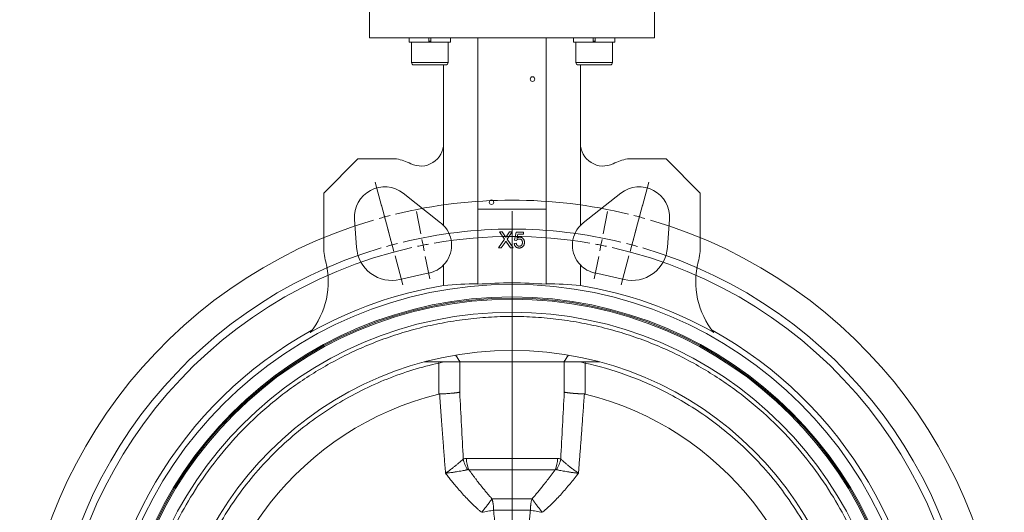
# Model space of a CAD drawing. Header units: millimetres. Extents: x 9 to 1131, y -444 to 1084.
# Tile 9 of 26: x 58 to 490, y 499 to 715. Entities that reach past the tile are written whole.
import ezdxf

# ---------------------------------------------------------------- set-up
doc = ezdxf.new("R2010")
doc.units = ezdxf.units.MM

# ---------------------------------------------------------------- blocks, each defined once
blk = doc.blocks.new('SW_CENTERMARKSYMBOL_0')
at = {"color": 0, "linetype": 'Continuous', "lineweight": 0}
for p, q in [((-1.29, 4.83), (-4.06, 15.17)), ((113.05, 4.83), (115.82, 15.17)), ((1.99, -7.44), (-1.4, 5.22)), ((109.77, -7.44), (113.16, 5.22)), ((0, 0), (-0.65, 2.41)), ((0, 0), (0.65, -2.41)), ((15.89, -7.48), (13.93, 2.33)), ((55.88, -203.54), (55.88, 2.5)), ((95.87, -7.48), (97.82, 2.33)), ((111.76, 0), (111.11, -2.41)), ((111.76, 0), (112.41, 2.41)), ((1.29, -4.83), (4.06, -15.17)), ((110.46, -4.83), (107.69, -15.17)), ((3.29, -12.27), (2.64, -9.85)), ((3.29, -12.27), (3.93, -14.68)), ((16.86, -12.39), (16.37, -9.93)), ((16.86, -12.39), (17.35, -14.84)), ((94.9, -12.39), (94.41, -14.84)), ((94.9, -12.39), (95.38, -9.93)), ((108.47, -12.27), (107.82, -14.68)), ((108.47, -12.27), (109.12, -9.85)), ((4.58, -17.1), (7.97, -29.75)), ((107.18, -17.1), (103.79, -29.75)), ((17.84, -17.29), (19.79, -27.1)), ((93.92, -17.29), (91.97, -27.1)), ((55.88, -208.54), (55.88, -206.04)), ((50.88, -208.54), (-155.16, -208.54)), ((55.88, -208.54), (53.38, -208.54)), ((55.88, -208.54), (55.88, -211.04)), ((55.88, -208.54), (58.38, -208.54)), ((60.88, -208.54), (266.92, -208.54)), ((55.88, -213.54), (55.88, -419.59)), ((4.58, -399.99), (7.97, -387.34)), ((107.18, -399.99), (103.79, -387.34)), ((17.84, -399.8), (19.79, -389.99)), ((93.92, -399.8), (91.97, -389.99)), ((1.29, -412.26), (4.06, -401.92)), ((3.29, -404.82), (2.64, -407.23)), ((3.29, -404.82), (3.93, -402.4)), ((16.86, -404.7), (16.37, -407.15)), ((16.86, -404.7), (17.35, -402.25)), ((94.9, -404.7), (94.41, -402.25)), ((94.9, -404.7), (95.38, -407.15)), ((110.46, -412.26), (107.69, -401.92)), ((108.47, -404.82), (107.82, -402.4)), ((108.47, -404.82), (109.12, -407.23)), ((1.99, -409.65), (-1.4, -422.3)), ((15.89, -409.6), (13.93, -419.41)), ((95.87, -409.6), (97.82, -419.41)), ((109.77, -409.65), (113.16, -422.3)), ((0, -417.09), (-0.65, -419.5)), ((0, -417.09), (0.65, -414.67)), ((111.76, -417.09), (111.11, -414.67)), ((111.76, -417.09), (112.41, -419.5)), ((-1.29, -421.92), (-4.06, -432.25)), ((113.05, -421.92), (115.82, -432.25))]:
    blk.add_line(p, q, dxfattribs=at)
for radius, start, end in [(215.9, 76.3269, 103.6731), (215.9, 104.3365, 105), (215.9, 75, 75.6635), (215.9, 106.3269, 253.6731), (215.9, 105, 105.6635), (215.9, 74.3365, 75), (215.9, 286.3269, 73.6731), (203.2, 76.4098, 103.5902), (200, 80.1824, 99.8176), (203.2, 105, 105.7049), (203.2, 104.2951, 105), (200, 101.25, 101.9662), (200, 100.5338, 101.25), (200, 78.75, 79.4662), (200, 78.0338, 78.75), (203.2, 75, 75.7049), (203.2, 74.2951, 75), (203.2, 106.4098, 253.5902), (200, 102.6824, 257.3176), (200, 282.6824, 77.3176), (203.2, 286.4098, 73.5902), (203.2, 254.2951, 255), (203.2, 255, 255.7049), (200, 258.0338, 258.75), (200, 258.75, 259.4662), (200, 260.1824, 279.8176), (200, 280.5338, 281.25), (200, 281.25, 281.9662), (203.2, 284.2951, 285), (203.2, 285, 285.7049), (203.2, 256.4098, 283.5902), (215.9, 254.3365, 255), (215.9, 255, 255.6635), (215.9, 256.3269, 283.6731), (215.9, 284.3365, 285), (215.9, 285, 285.6635)]:
    blk.add_arc((55.88, -208.54), radius, start, end, dxfattribs=at)

msp = doc.modelspace()

# ---------------------------------------------------------------- linework, layer by layer
at = {"color": 7, "linetype": 'Continuous', "lineweight": 15}
for p, q in [((211.9, 723.19), (211.9, 707.23)), ((336.9, 707.23), (336.9, 723.19)), ((274.4, 707.23), (211.9, 707.23)), ((229.29, 707.19), (229.29, 705.39)), ((237.89, 705.39), (229.29, 705.39)), ((230.34, 705.39), (230.34, 696.39)), ((233.34, 707.23), (233.34, 707.19)), ((237.89, 707.19), (237.89, 705.39)), ((238.79, 705.39), (237.89, 705.39)), ((238.79, 705.39), (238.79, 707.19)), ((247.39, 705.39), (238.79, 705.39)), ((243.34, 707.19), (243.34, 707.23)), ((246.34, 696.39), (246.34, 705.39)), ((247.39, 705.39), (247.39, 707.19)), ((258.52, 707.23), (258.52, 707.19)), ((259.4, 707.19), (259.4, 632.19)), ((336.9, 707.23), (274.4, 707.23)), ((289.4, 632.19), (289.4, 707.19)), ((290.27, 707.19), (290.27, 707.23)), ((301.41, 707.19), (301.41, 705.39)), ((310.01, 705.39), (301.41, 705.39)), ((302.46, 705.39), (302.46, 696.39)), ((305.46, 707.23), (305.46, 707.19)), ((310.01, 707.19), (310.01, 705.39)), ((310.91, 705.39), (310.01, 705.39)), ((310.91, 705.39), (310.91, 707.19)), ((319.51, 705.39), (310.91, 705.39)), ((315.46, 707.19), (315.46, 707.23)), ((318.46, 696.39), (318.46, 705.39)), ((319.51, 705.39), (319.51, 707.19)), ((231.74, 695.39), (231.34, 695.39)), ((245.34, 695.39), (231.74, 695.39)), ((244.4, 695.39), (244.4, 661.05)), ((310.46, 695.39), (303.46, 695.39)), ((304.4, 661.05), (304.4, 695.39)), ((317.46, 695.39), (310.46, 695.39)), ((244.4, 625.01), (244.4, 661.05)), ((304.4, 625.01), (304.4, 661.05)), ((206.81, 654.19), (191.81, 639.19)), ((223.81, 654.19), (206.81, 654.19)), ((341.99, 654.19), (324.99, 654.19)), ((356.99, 639.19), (341.99, 654.19)), ((191.81, 639.19), (191.81, 616.47)), ((226.69, 639.11), (243.11, 626.17)), ((305.68, 626.17), (322.11, 639.11)), ((356.99, 616.47), (356.99, 639.19)), ((259.4, 632.19), (259.4, 599.21)), ((289.4, 632.19), (259.4, 632.19)), ((289.4, 632.19), (289.4, 599.21)), ((206.25, 615.35), (205.35, 627.79)), ((343.44, 627.79), (342.55, 615.35)), ((271.1, 618.96), (268.88, 622.19)), ((268.88, 622.19), (270.07, 622.19)), ((270.07, 622.19), (271.29, 620.42)), ((272.11, 620.42), (273.32, 622.19)), ((274.53, 622.19), (272.3, 618.95)), ((273.32, 622.19), (274.53, 622.19)), ((275.47, 618.51), (276.19, 622.1)), ((276.19, 622.1), (279.51, 622.1)), ((279.51, 622.1), (279.51, 621.21)), ((268.52, 615.19), (271.1, 618.96)), ((271.38, 617.6), (269.72, 615.19)), ((273.7, 615.19), (271.99, 617.67)), ((272.3, 618.95), (274.89, 615.19)), ((276.37, 618.42), (275.47, 618.51)), ((276.93, 621.21), (276.57, 619.39)), ((279.51, 621.21), (276.93, 621.21)), ((269.72, 615.19), (268.52, 615.19)), ((274.89, 615.19), (273.7, 615.19)), ((275.39, 617.08), (276.28, 617.17)), ((244.4, 598.71), (244.4, 607.69)), ((304.4, 598.71), (304.4, 607.69)), ((238.13, 604.16), (225.24, 601.25)), ((323.56, 601.25), (310.67, 604.16)), ((235.99, 565.19), (251.6, 565.19)), ((242.32, 564.66), (242.32, 551.07)), ((251.6, 565.19), (297.2, 565.19)), ((297.2, 565.19), (312.8, 565.19)), ((306.48, 551.07), (306.48, 564.66)), ((294.35, 522.87), (254.45, 522.87)), ((255.52, 517.87), (293.28, 517.87)), ((274.4, 505.19), (265.61, 505.19)), ((283.18, 505.19), (274.4, 505.19)), ((274.4, 500.19), (266.33, 500.19)), ((282.46, 500.19), (274.4, 500.19))]:
    msp.add_line(p, q, dxfattribs=at)
at = {"color": 8, "linetype": 'Continuous', "lineweight": 15}
for p, q in [((237.89, 705.79), (238.79, 705.79)), ((310.01, 705.79), (310.91, 705.79)), ((230.34, 696.39), (230.8, 696.39)), ((230.8, 696.39), (246.34, 696.39)), ((302.46, 696.39), (310.46, 696.39)), ((310.46, 696.39), (318.46, 696.39)), ((242.32, 564.66), (242.2, 565.19)), ((242.32, 564.66), (244.47, 565.19)), ((251.49, 551.91), (251.49, 565.19)), ((297.31, 565.19), (297.31, 551.91)), ((304.33, 565.19), (306.48, 564.66)), ((306.48, 564.66), (306.59, 565.19))]:
    msp.add_line(p, q, dxfattribs=at)
at = {"color": 7, "linetype": 'Continuous', "lineweight": 15}
for centre, radius in [((283.4, 689.19), 1), ((265.4, 635.19), 1), ((274.4, 420.19), 179), ((274.4, 420.19), 173.5), ((274.4, 420.19), 173), ((274.4, 420.19), 150)]:
    msp.add_circle(centre, radius, dxfattribs=at)
for centre, radius, start, end in [((231.34, 696.39), 1, 180, 270), ((245.34, 696.39), 1, 270, 0), ((303.46, 696.39), 1, 180, 270), ((317.46, 696.39), 1, 270, 0), ((234.4, 661.05), 10, 243.8269, 0), ((314.4, 661.05), 10, 180, 296.1731), ((218.52, 628.74), 26, 63.8269, 78.2655), ((330.28, 628.74), 26, 101.7345, 116.1731), ((218.52, 628.74), 13.2, 51.781, 184.1069), ((330.28, 628.74), 13.2, 355.8931, 128.219), ((235.38, 616.35), 12.5, 43.8261, 51.781), ((313.42, 616.35), 12.5, 128.219, 136.1739), ((235.38, 616.35), 12.5, 316.1739, 43.8261), ((313.42, 616.35), 12.5, 136.1739, 223.8261), ((221.81, 616.47), 30, 180, 194.391), ((221.81, 616.47), 15.6, 184.1069, 282.6985), ((326.99, 616.47), 15.6, 257.3015, 355.8931), ((326.99, 616.47), 30, 345.609, 0), ((158.85, 600.31), 35, 320.5902, 14.391), ((389.95, 600.31), 35, 165.609, 219.4098), ((235.38, 616.35), 12.5, 282.6985, 316.1739), ((313.42, 616.35), 12.5, 223.8261, 257.3015), ((274.4, 420.19), 181.02, 99.5397, 119.2726), ((274.4, 420.19), 179.64, 85.2103, 94.7897), ((274.4, 420.19), 181.02, 60.7274, 80.4603), ((274.4, 420.19), 172.5, 0, 180), ((274.4, 420.19), 166.75, 0, 180), ((274.4, 420.19), 181.5, 118.904, 241.096), ((274.4, 420.19), 181.5, 298.904, 61.096), ((274.4, 420.19), 134.75, 103.7718, 256.2282), ((274.4, 420.19), 134.75, 283.7718, 76.2282), ((266.44, 522.82), 12, 179.7646, 204.3739), ((282.35, 522.82), 12, 335.6261, 0.2354)]:
    msp.add_arc(centre, radius, start, end, dxfattribs=at)
for centre, start_param, end_param in [((260.32, 420.19), 1.575926, 1.659482), ((288.48, 420.19), 1.48211, 1.565667)]:
    msp.add_ellipse(centre, major_axis=(179.77, 0), ratio=0.996929, start_param=start_param, end_param=end_param, dxfattribs=at)
for points in [[(274.4, 707.23), (274.4, 707.21), (274.4, 707.19), (274.4, 707.19)], [(251.6, 565.19), (250.95, 566.17), (250.31, 567.16), (249.68, 568.14)], [(297.2, 565.19), (297.84, 566.17), (298.48, 567.16), (299.12, 568.14)], [(242.32, 551.07), (242.43, 551.1), (242.54, 551.11), (242.65, 551.12)], [(251.49, 551.91), (251.97, 542.18), (252.51, 532.42), (253.04, 522.64)], [(295.75, 522.64), (296.29, 532.42), (296.82, 542.18), (297.31, 551.91)], [(306.15, 551.12), (306.26, 551.11), (306.37, 551.1), (306.48, 551.07)], [(254.45, 522.87), (253.93, 522.87), (253.47, 522.8), (253.04, 522.64)], [(295.75, 522.64), (295.33, 522.8), (294.86, 522.87), (294.35, 522.87)], [(254.92, 517.97), (255.08, 518.01), (255.28, 517.98), (255.52, 517.87)], [(293.28, 517.87), (293.52, 517.98), (293.72, 518.01), (293.87, 517.97)]]:
    msp.add_open_spline(points, degree=3, dxfattribs=at)
for points, knots in [([(271.29, 620.42), (271.32, 620.38), (271.37, 620.29), (271.45, 620.17), (271.51, 620.07), (271.57, 619.98), (271.61, 619.9), (271.63, 619.84), (271.65, 619.79), (271.65, 619.76), (271.65, 619.75)], [0, 0, 0, 0, 0.209538, 0.393206, 0.554151, 0.689382, 0.80228, 0.889952, 0.956059, 1, 1, 1, 1]), ([(271.38, 617.6), (271.4, 617.63), (271.44, 617.69), (271.51, 617.8), (271.61, 617.93), (271.67, 618.03), (271.71, 618.08)], [0, 0, 0, 0, 0.174779, 0.398246, 0.673111, 1, 1, 1, 1]), ([(271.65, 619.75), (271.68, 619.8), (271.75, 619.89), (271.85, 620.05), (271.97, 620.23), (272.06, 620.35), (272.11, 620.42)], [0, 0, 0, 0, 0.195959, 0.429465, 0.696675, 1, 1, 1, 1]), ([(271.71, 618.08), (271.75, 618.01), (271.85, 617.88), (271.95, 617.74), (271.99, 617.67)], [0, 0, 0, 0, 0.494218, 1, 1, 1, 1]), ([(277.57, 619.05), (277.5, 619.05), (277.37, 619.05), (277.17, 619.01), (277, 618.96), (276.84, 618.88), (276.7, 618.79), (276.58, 618.68), (276.47, 618.56), (276.4, 618.47), (276.37, 618.42)], [0, 0, 0, 0, 0.14786, 0.283561, 0.412369, 0.534236, 0.652692, 0.768663, 0.883652, 1, 1, 1, 1]), ([(276.57, 619.39), (276.62, 619.43), (276.72, 619.5), (276.87, 619.6), (277.02, 619.68), (277.18, 619.74), (277.34, 619.8), (277.49, 619.83), (277.66, 619.86), (277.76, 619.86), (277.82, 619.86)], [0, 0, 0, 0, 0.136729, 0.268515, 0.395529, 0.52, 0.640496, 0.761236, 0.880107, 1, 1, 1, 1]), ([(278.97, 617.54), (278.97, 617.6), (278.97, 617.71), (278.95, 617.87), (278.93, 618.02), (278.89, 618.17), (278.84, 618.3), (278.78, 618.43), (278.7, 618.54), (278.62, 618.65), (278.53, 618.74), (278.42, 618.83), (278.31, 618.9), (278.18, 618.95), (278.04, 619), (277.89, 619.03), (277.74, 619.05), (277.63, 619.05), (277.57, 619.05)], [0, 0, 0, 0, 0.072866, 0.141887, 0.207453, 0.270438, 0.331641, 0.390108, 0.448069, 0.505503, 0.562488, 0.619084, 0.676416, 0.735452, 0.796241, 0.860406, 0.928305, 1, 1, 1, 1]), ([(277.57, 615.91), (277.62, 615.91), (277.72, 615.91), (277.88, 615.94), (278.02, 615.97), (278.15, 616.02), (278.28, 616.08), (278.39, 616.16), (278.5, 616.25), (278.6, 616.36), (278.69, 616.47), (278.77, 616.6), (278.83, 616.73), (278.88, 616.88), (278.92, 617.03), (278.95, 617.19), (278.97, 617.36), (278.97, 617.48), (278.97, 617.54)], [0, 0, 0, 0, 0.065801, 0.128677, 0.188676, 0.247598, 0.304849, 0.361786, 0.419523, 0.478682, 0.53877, 0.598799, 0.660184, 0.722952, 0.787993, 0.855404, 0.926153, 1, 1, 1, 1]), ([(277.82, 619.86), (277.89, 619.86), (278.03, 619.85), (278.23, 619.82), (278.43, 619.77), (278.62, 619.7), (278.8, 619.61), (278.97, 619.5), (279.13, 619.37), (279.28, 619.23), (279.42, 619.06), (279.54, 618.89), (279.64, 618.7), (279.73, 618.5), (279.79, 618.29), (279.84, 618.07), (279.87, 617.83), (279.87, 617.68), (279.87, 617.59)], [0, 0, 0, 0, 0.061997, 0.122088, 0.181375, 0.239508, 0.297836, 0.35688, 0.417282, 0.47964, 0.5425, 0.604962, 0.666991, 0.730216, 0.794173, 0.860458, 0.928578, 1, 1, 1, 1]), ([(279.87, 617.59), (279.87, 617.52), (279.87, 617.36), (279.84, 617.14), (279.8, 616.92), (279.74, 616.71), (279.67, 616.51), (279.57, 616.31), (279.47, 616.13), (279.38, 616.01), (279.34, 615.95)], [0, 0, 0, 0, 0.132462, 0.26165, 0.387547, 0.510782, 0.632675, 0.75466, 0.876523, 1, 1, 1, 1]), ([(277.56, 615.1), (277.48, 615.1), (277.34, 615.11), (277.12, 615.13), (276.92, 615.18), (276.72, 615.23), (276.54, 615.31), (276.36, 615.41), (276.2, 615.51), (276.05, 615.64), (275.91, 615.78), (275.79, 615.93), (275.68, 616.1), (275.59, 616.27), (275.51, 616.46), (275.46, 616.65), (275.41, 616.86), (275.39, 617), (275.39, 617.08)], [0, 0, 0, 0, 0.069298, 0.135561, 0.199671, 0.261716, 0.322662, 0.382907, 0.443032, 0.503501, 0.563724, 0.62398, 0.683629, 0.743848, 0.805192, 0.867649, 0.932778, 1, 1, 1, 1]), ([(276.28, 617.17), (276.29, 617.12), (276.31, 617.02), (276.34, 616.88), (276.38, 616.74), (276.43, 616.62), (276.49, 616.51), (276.55, 616.4), (276.62, 616.31), (276.7, 616.23), (276.79, 616.15), (276.88, 616.09), (276.98, 616.03), (277.08, 615.99), (277.19, 615.95), (277.31, 615.93), (277.44, 615.91), (277.52, 615.91), (277.57, 615.91)], [0, 0, 0, 0, 0.077361, 0.15048, 0.219977, 0.286681, 0.349678, 0.41068, 0.469427, 0.526756, 0.583142, 0.638824, 0.695263, 0.752696, 0.810849, 0.871356, 0.934436, 1, 1, 1, 1]), ([(279.34, 615.95), (279.28, 615.89), (279.17, 615.75), (278.99, 615.58), (278.78, 615.43), (278.57, 615.31), (278.34, 615.22), (278.09, 615.15), (277.83, 615.11), (277.65, 615.11), (277.56, 615.1)], [0, 0, 0, 0, 0.127893, 0.251579, 0.372793, 0.492778, 0.61359, 0.737809, 0.86618, 1, 1, 1, 1]), ([(439.32, 420.19), (439.31, 420.64), (439.31, 421.52), (439.3, 422.85), (439.27, 424.18), (439.23, 425.51), (439.18, 426.84), (439.12, 428.17), (439.05, 429.49), (438.89, 432.26), (438.54, 436.47), (437.87, 442.21), (436.98, 448.04), (435.84, 454.08), (434.43, 460.2), (432.13, 468.69), (428.47, 479.57), (422.72, 492.81), (415.4, 506.2), (406.39, 519.53), (395.56, 532.52), (385.09, 542.69), (375.8, 550.36), (368.31, 555.87), (360.37, 561.04), (352.01, 565.81), (343.26, 570.15), (334.14, 574.02), (324.71, 577.36), (314.99, 580.14), (305.05, 582.34), (294.93, 583.93), (284.7, 584.9), (274.4, 585.22), (264.1, 584.9), (253.86, 583.93), (243.75, 582.34), (233.8, 580.14), (224.09, 577.36), (214.65, 574.02), (205.54, 570.15), (196.79, 565.81), (188.43, 561.04), (180.49, 555.87), (172.99, 550.36), (163.7, 542.69), (153.23, 532.52), (142.41, 519.53), (133.39, 506.2), (126.08, 492.81), (120.33, 479.57), (116.66, 468.69), (114.36, 460.2), (112.96, 454.08), (111.81, 448.04), (110.92, 442.21), (110.25, 436.47), (109.89, 432), (109.7, 428.7), (109.6, 426.57), (109.53, 424.45), (109.49, 422.32), (109.48, 420.9), (109.48, 420.19)], [0, 0, 0, 0, 0.002567, 0.005134, 0.0077, 0.010266, 0.012833, 0.015399, 0.017966, 0.020533, 0.03146, 0.042387, 0.054011, 0.065636, 0.077992, 0.09035, 0.116586, 0.144396, 0.17381, 0.204834, 0.237445, 0.271584, 0.289204, 0.307165, 0.325449, 0.344033, 0.362891, 0.381997, 0.401321, 0.420829, 0.440488, 0.460261, 0.480111, 0.5, 0.519889, 0.539739, 0.559512, 0.579171, 0.59868, 0.618003, 0.637109, 0.655968, 0.674551, 0.692835, 0.710796, 0.728416, 0.762555, 0.795166, 0.826191, 0.855605, 0.883414, 0.90965, 0.922007, 0.934365, 0.945989, 0.957613, 0.96854, 0.979467, 0.983574, 0.98768, 0.991786, 0.995893, 1, 1, 1, 1]), ([(126.41, 420.19), (126.41, 427.91), (127.02, 435.84), (129.61, 451.85), (131.6, 459.92), (135.66, 471.87), (137.2, 475.82), (140.63, 483.62), (142.52, 487.47), (146.65, 495.02), (148.89, 498.72), (153.69, 505.92), (156.26, 509.42), (161.68, 516.18), (164.55, 519.45), (170.53, 525.7), (173.66, 528.68), (180.13, 534.35), (183.48, 537.03), (190.35, 542.07), (193.88, 544.43), (204.66, 550.99), (212.11, 554.68), (227.17, 560.68), (234.79, 562.99), (242.32, 564.66)], [0, 0, 0, 0, 0.125, 0.125, 0.25, 0.25, 0.3125, 0.3125, 0.375, 0.375, 0.4375, 0.4375, 0.5, 0.5, 0.5625, 0.5625, 0.625, 0.625, 0.6875, 0.6875, 0.75, 0.75, 0.875, 0.875, 1, 1, 1, 1]), ([(306.48, 564.66), (312.35, 563.36), (318.44, 561.63), (330.91, 557.13), (337.29, 554.35), (350.12, 547.54), (356.58, 543.52), (366.08, 536.42), (369.22, 533.88), (375.39, 528.44), (378.41, 525.55), (384.3, 519.39), (387.17, 516.13), (392.67, 509.25), (395.31, 505.63), (400.32, 498.07), (402.68, 494.12), (407.08, 485.91), (409.1, 481.65), (412.77, 472.87), (414.41, 468.36), (417.26, 459.11), (418.46, 454.38), (420.41, 444.78), (421.15, 439.91), (422.14, 430.09), (422.38, 425.14), (422.38, 415.25), (422.14, 410.3), (421.15, 400.48), (420.41, 395.61), (418.46, 386.01), (417.26, 381.28), (414.41, 372.03), (412.77, 367.51), (409.1, 358.74), (407.08, 354.48), (402.68, 346.27), (400.32, 342.32), (395.31, 334.75), (392.67, 331.14), (387.17, 324.26), (384.3, 321), (378.41, 314.84), (375.39, 311.94), (369.22, 306.5), (366.08, 303.96), (356.58, 296.87), (350.12, 292.84), (337.29, 286.04), (330.91, 283.26), (318.44, 278.76), (312.35, 277.03), (306.48, 275.73)], [0, 0, 0, 0, 0.0625, 0.0625, 0.125, 0.125, 0.1875, 0.1875, 0.21875, 0.21875, 0.25, 0.25, 0.28125, 0.28125, 0.3125, 0.3125, 0.34375, 0.34375, 0.375, 0.375, 0.40625, 0.40625, 0.4375, 0.4375, 0.46875, 0.46875, 0.5, 0.5, 0.53125, 0.53125, 0.5625, 0.5625, 0.59375, 0.59375, 0.625, 0.625, 0.65625, 0.65625, 0.6875, 0.6875, 0.71875, 0.71875, 0.75, 0.75, 0.78125, 0.78125, 0.8125, 0.8125, 0.875, 0.875, 0.9375, 0.9375, 1, 1, 1, 1]), ([(242.65, 551.12), (242.75, 551.12), (242.94, 551.13), (243.23, 551.14), (243.49, 551.15), (243.73, 551.16), (243.96, 551.17), (244.16, 551.18), (244.34, 551.19), (244.74, 551.21), (245.36, 551.25), (246.22, 551.3), (247.09, 551.37), (247.73, 551.42), (248.14, 551.46), (248.36, 551.48), (248.6, 551.5), (248.86, 551.53), (249.14, 551.56), (249.43, 551.59), (249.72, 551.63), (250.03, 551.67), (250.34, 551.71), (250.64, 551.76), (250.94, 551.8), (251.23, 551.85), (251.4, 551.89), (251.49, 551.91)], [0, 0, 0, 0, 0.0269213, 0.052103, 0.0755449, 0.0972472, 0.1172097, 0.1354326, 0.1519158, 0.1666594, 0.2429876, 0.3239962, 0.4096877, 0.5000641, 0.5214041, 0.545597, 0.5726429, 0.6025417, 0.6352933, 0.6708977, 0.7093549, 0.7506647, 0.794827, 0.8418419, 0.8917091, 0.9444285, 1, 1, 1, 1]), ([(242.65, 551.12), (242.71, 550.17), (242.85, 548.31), (243.05, 545.54), (243.25, 542.82), (243.44, 540.16), (243.64, 537.54), (243.83, 534.98), (244.02, 532.47), (244.2, 530.01), (244.38, 527.61), (244.56, 525.26), (244.74, 522.96), (244.91, 520.71), (245.08, 518.52), (245.19, 517.07), (245.24, 516.36)], [0, 0, 0, 0, 0.081398, 0.161263, 0.239594, 0.31639, 0.391653, 0.465382, 0.537576, 0.608237, 0.677363, 0.744956, 0.811016, 0.875542, 0.938537, 1, 1, 1, 1]), ([(306.15, 551.12), (306.04, 551.12), (305.83, 551.13), (305.51, 551.14), (305.19, 551.16), (304.87, 551.17), (304.55, 551.19), (304.23, 551.2), (303.91, 551.22), (303.59, 551.24), (303.27, 551.26), (302.96, 551.28), (302.65, 551.3), (302.34, 551.32), (302.04, 551.34), (301.73, 551.37), (301.44, 551.39), (301.15, 551.41), (300.88, 551.44), (300.63, 551.46), (300.39, 551.48), (300.12, 551.51), (299.84, 551.54), (299.53, 551.57), (299.21, 551.61), (298.89, 551.65), (298.55, 551.7), (298.22, 551.74), (297.9, 551.8), (297.59, 551.85), (297.4, 551.89), (297.31, 551.91)], [0, 0, 0, 0, 0.0283188, 0.0567733, 0.0853636, 0.1140899, 0.1429522, 0.1719508, 0.2010858, 0.2303572, 0.2597653, 0.2893101, 0.3189918, 0.3488104, 0.3787662, 0.4088592, 0.4390896, 0.4694574, 0.4999628, 0.5235275, 0.5503843, 0.5805332, 0.613974, 0.6507067, 0.6907313, 0.7340476, 0.7806555, 0.8305548, 0.8837455, 0.9402273, 1, 1, 1, 1]), ([(303.55, 516.36), (303.62, 517.27), (303.76, 519.13), (303.98, 521.95), (304.2, 524.86), (304.43, 527.85), (304.66, 530.93), (304.9, 534.09), (305.14, 537.33), (305.39, 540.66), (305.64, 544.07), (305.89, 547.57), (306.06, 549.92), (306.15, 551.12)], [0, 0, 0, 0, 0.078653, 0.159754, 0.243307, 0.329311, 0.417766, 0.508674, 0.602035, 0.697848, 0.796113, 0.896831, 1, 1, 1, 1]), ([(245.24, 516.36), (245.33, 516.42), (245.52, 516.55), (245.83, 516.78), (246.18, 517.03), (246.58, 517.32), (247.02, 517.65), (247.74, 518.19), (248.63, 518.87), (249.68, 519.71), (250.63, 520.49), (251.39, 521.14), (251.94, 521.62), (252.33, 521.97), (252.7, 522.3), (252.92, 522.52), (253.04, 522.64)], [0, 0, 0, 0, 0.028637, 0.062378, 0.101306, 0.145509, 0.195073, 0.250073, 0.388936, 0.500199, 0.630986, 0.750065, 0.814709, 0.875059, 0.930031, 1, 1, 1, 1]), ([(254.92, 517.97), (254.45, 518.67), (254.04, 519.43), (253.41, 521.02), (253.18, 521.84), (253.04, 522.64)], [0, 0, 0, 0, 0.5, 0.5, 1, 1, 1, 1]), ([(295.75, 522.64), (295.62, 521.84), (295.39, 521.02), (294.75, 519.43), (294.34, 518.67), (293.87, 517.97)], [0, 0, 0, 0, 0.5, 0.5, 1, 1, 1, 1]), ([(295.75, 522.64), (295.8, 522.59), (295.9, 522.5), (296.05, 522.36), (296.19, 522.22), (296.33, 522.1), (296.54, 521.9), (296.85, 521.62), (297.4, 521.14), (298.16, 520.49), (299.11, 519.72), (300.16, 518.88), (301.13, 518.13), (302.01, 517.48), (302.64, 517.02), (303.14, 516.65), (303.43, 516.44), (303.55, 516.36)], [0, 0, 0, 0, 0.0282361, 0.0548865, 0.0799171, 0.1032992, 0.1250091, 0.1857885, 0.2500639, 0.3682442, 0.5000465, 0.6084504, 0.7499746, 0.8346672, 0.9043183, 0.959306, 1, 1, 1, 1]), ([(254.92, 517.97), (254.86, 517.95), (254.74, 517.92), (254.55, 517.87), (254.37, 517.83), (254.2, 517.79), (253.93, 517.72), (253.54, 517.64), (252.85, 517.49), (251.9, 517.31), (250.72, 517.11), (249.41, 516.91), (248.2, 516.73), (247.11, 516.58), (246.32, 516.48), (245.72, 516.41), (245.38, 516.37), (245.24, 516.36)], [0, 0, 0, 0, 0.0280865, 0.054673, 0.0797144, 0.1031711, 0.1250091, 0.1857247, 0.2500631, 0.3681336, 0.5000461, 0.6094217, 0.7499766, 0.8382223, 0.9092216, 0.9630827, 1, 1, 1, 1]), ([(245.24, 516.36), (245.68, 515.8), (246.52, 514.74), (247.74, 513.21), (249.14, 511.48), (250.77, 509.54), (253.35, 506.62), (256.01, 503.79), (258.48, 501.47), (259.96, 500.2), (260.71, 499.58), (261.11, 499.24)], [0, 0, 0, 0, 0.090944, 0.174259, 0.249999, 0.376963, 0.500008, 0.750003, 0.875, 0.933156, 1, 1, 1, 1]), ([(255.52, 517.87), (255.77, 517.52), (256.27, 516.84), (257.02, 515.82), (257.75, 514.84), (258.47, 513.89), (259.17, 512.97), (259.86, 512.08), (260.67, 511.04), (261.6, 509.87), (262.66, 508.58), (263.67, 507.37), (264.65, 506.25), (265.3, 505.54), (265.61, 505.19)], [0, 0, 0, 0, 0.079782, 0.157414, 0.232902, 0.306249, 0.37746, 0.446543, 0.513504, 0.621836, 0.724587, 0.821814, 0.913588, 1, 1, 1, 1]), ([(283.18, 505.19), (283.36, 505.38), (283.71, 505.76), (284.24, 506.36), (284.78, 506.97), (285.33, 507.62), (285.89, 508.29), (286.47, 508.98), (287.06, 509.7), (287.66, 510.45), (288.6, 511.64), (289.89, 513.31), (291.56, 515.53), (292.69, 517.07), (293.28, 517.87)], [0, 0, 0, 0, 0.047352, 0.096343, 0.146994, 0.199319, 0.253334, 0.309049, 0.366476, 0.425624, 0.486501, 0.646041, 0.817185, 1, 1, 1, 1]), ([(287.68, 499.24), (288.09, 499.58), (288.84, 500.2), (290.32, 501.47), (292.77, 503.8), (295.44, 506.61), (298.02, 509.54), (299.86, 511.72), (301.7, 514.01), (302.91, 515.54), (303.55, 516.36)], [0, 0, 0, 0, 0.067249, 0.125001, 0.249998, 0.499992, 0.622425, 0.750003, 0.866565, 1, 1, 1, 1]), ([(303.55, 516.36), (303.43, 516.37), (303.16, 516.4), (302.7, 516.46), (302.15, 516.52), (301.5, 516.61), (300.53, 516.74), (299.39, 516.91), (298.08, 517.11), (296.9, 517.31), (295.95, 517.49), (295.26, 517.64), (294.78, 517.74), (294.32, 517.86), (294.03, 517.93), (293.87, 517.97)], [0, 0, 0, 0, 0.032102, 0.073092, 0.123051, 0.182038, 0.250068, 0.388003, 0.500197, 0.631143, 0.750064, 0.814719, 0.875059, 0.930425, 1, 1, 1, 1]), ([(261.87, 500.19), (261.92, 500.26), (262.03, 500.39), (262.21, 500.62), (262.41, 500.88), (262.66, 501.19), (262.98, 501.62), (263.42, 502.18), (263.82, 502.71), (264.14, 503.14), (264.36, 503.44), (264.59, 503.76), (264.84, 504.09), (265.09, 504.45), (265.35, 504.82), (265.52, 505.07), (265.61, 505.19)], [0, 0, 0, 0, 0.035078, 0.076471, 0.124535, 0.181298, 0.250145, 0.360208, 0.502666, 0.555774, 0.614858, 0.679923, 0.750972, 0.828004, 0.911014, 1, 1, 1, 1]), ([(265.61, 505.19), (265.64, 505.1), (265.69, 504.92), (265.77, 504.65), (265.84, 504.38), (265.9, 504.11), (265.96, 503.85), (266.02, 503.58), (266.06, 503.31), (266.11, 503.05), (266.16, 502.7), (266.22, 502.26), (266.27, 501.74), (266.3, 501.23), (266.33, 500.71), (266.33, 500.37), (266.33, 500.19)], [0, 0, 0, 0, 0.059203, 0.117372, 0.174549, 0.230784, 0.286131, 0.340652, 0.39442, 0.447514, 0.500019, 0.602828, 0.703154, 0.802023, 0.900568, 1, 1, 1, 1]), ([(274.4, 505.19), (274.4, 504.45), (274.4, 503.63), (274.4, 501.93), (274.4, 501.06), (274.4, 500.19)], [0, 0, 0, 0, 0.5, 0.5, 1, 1, 1, 1]), ([(282.46, 500.19), (282.46, 500.3), (282.47, 500.52), (282.48, 500.84), (282.49, 501.16), (282.51, 501.49), (282.53, 501.81), (282.57, 502.13), (282.6, 502.46), (282.65, 502.83), (282.72, 503.26), (282.81, 503.74), (282.92, 504.23), (283.04, 504.71), (283.14, 505.03), (283.18, 505.19)], [0, 0, 0, 0, 0.06231, 0.124095, 0.185657, 0.247293, 0.309286, 0.371905, 0.435405, 0.500018, 0.594925, 0.691966, 0.791593, 0.894173, 1, 1, 1, 1]), ([(283.18, 505.19), (283.23, 505.13), (283.32, 505), (283.45, 504.81), (283.58, 504.63), (283.71, 504.44), (283.84, 504.26), (283.97, 504.09), (284.09, 503.91), (284.21, 503.75), (284.33, 503.59), (284.45, 503.43), (284.56, 503.28), (284.67, 503.14), (284.77, 503), (285.02, 502.67), (285.38, 502.18), (285.81, 501.62), (286.14, 501.19), (286.41, 500.85), (286.67, 500.52), (286.84, 500.29), (286.92, 500.19)], [0, 0, 0, 0, 0.0452355, 0.0889787, 0.1312288, 0.1719854, 0.211248, 0.2490162, 0.2852897, 0.3200682, 0.3533518, 0.3851405, 0.4154347, 0.4442348, 0.4715417, 0.4973567, 0.6397733, 0.7498697, 0.8186787, 0.8754746, 0.9450441, 1, 1, 1, 1]), ([(261.11, 499.24), (262.02, 499.38), (262.95, 499.54), (264.72, 499.86), (265.57, 500.03), (266.33, 500.19)], [0, 0, 0, 0, 0.5, 0.5, 1, 1, 1, 1]), ([(261.11, 499.24), (261.16, 499.3), (261.24, 499.41), (261.37, 499.56), (261.51, 499.74), (261.68, 499.95), (261.81, 500.11), (261.87, 500.19)], [0, 0, 0, 0, 0.177442, 0.338964, 0.49734, 0.740071, 1, 1, 1, 1]), ([(266.33, 500.19), (266.44, 499.01), (266.66, 496.62), (267.01, 492.97), (267.36, 489.22), (267.73, 485.38), (268.11, 481.43), (268.51, 477.38), (268.92, 473.23), (269.35, 468.98), (269.79, 464.63), (270.22, 460.34), (270.67, 455.96), (271.14, 451.35), (271.68, 446.18), (272.27, 440.46), (272.93, 434.2), (273.64, 427.38), (274.14, 422.65), (274.4, 420.19)], [0, 0, 0, 0, 0.044318, 0.089894, 0.136731, 0.184826, 0.234182, 0.284796, 0.33667, 0.389803, 0.444196, 0.499848, 0.550645, 0.608327, 0.672893, 0.744343, 0.822678, 0.907897, 1, 1, 1, 1]), ([(274.4, 420.19), (274.53, 421.44), (274.79, 423.9), (275.17, 427.52), (275.53, 430.99), (275.88, 434.33), (276.22, 437.54), (276.54, 440.6), (276.84, 443.53), (277.13, 446.32), (277.41, 448.97), (277.67, 451.48), (277.91, 453.86), (278.14, 456.1), (278.35, 458.2), (278.74, 462.01), (279.3, 467.48), (280.01, 474.57), (280.68, 481.37), (281.31, 487.89), (281.9, 494.14), (282.28, 498.21), (282.46, 500.19)], [0, 0, 0, 0, 0.0469116, 0.0921022, 0.1355718, 0.1773204, 0.217348, 0.2556547, 0.2922404, 0.327105, 0.3602488, 0.3916715, 0.4213732, 0.449354, 0.4756138, 0.5001526, 0.5922057, 0.6807606, 0.7658175, 0.8473763, 0.9254372, 1, 1, 1, 1]), ([(282.46, 500.19), (283.23, 500.03), (284.07, 499.86), (285.85, 499.54), (286.77, 499.38), (287.68, 499.24)], [0, 0, 0, 0, 0.5, 0.5, 1, 1, 1, 1]), ([(286.92, 500.19), (286.97, 500.14), (287.05, 500.03), (287.18, 499.87), (287.3, 499.71), (287.43, 499.56), (287.55, 499.41), (287.64, 499.3), (287.68, 499.24)], [0, 0, 0, 0, 0.17789, 0.339733, 0.502665, 0.661018, 0.822534, 1, 1, 1, 1])]:
    msp.add_open_spline(points, degree=3, knots=knots, dxfattribs=at)

# ---------------------------------------------------------------- block references
at = {"color": 7, "linetype": 'Continuous', "lineweight": 0}
msp.add_blockref('SW_CENTERMARKSYMBOL_0', (218.52, 628.74), dxfattribs=at)

doc.saveas('drawing.dxf')
